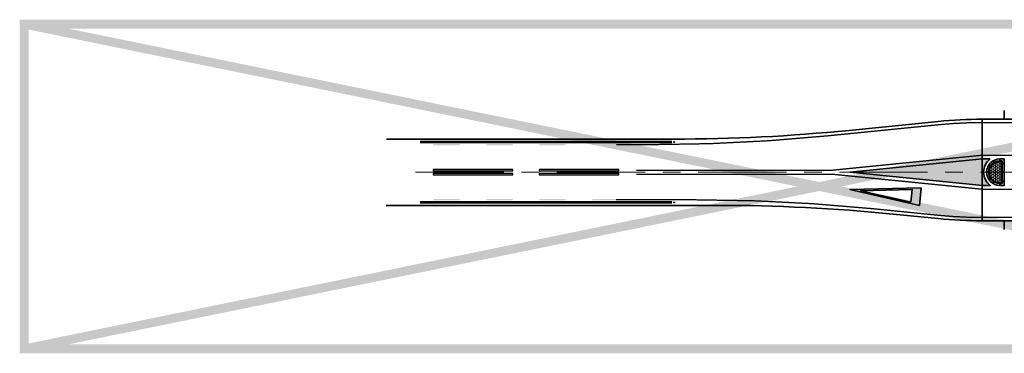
# Model space of a CAD drawing. Header units: metres. Extents: x -699 to 2316, y -1199 to 781.
# Tile 89 of 256: x 951 to 1063, y -455 to -417. Entities that reach past the tile are written whole.
import ezdxf

# ---------------------------------------------------------------- set-up
doc = ezdxf.new("R2010")
doc.units = ezdxf.units.M
for name, pattern in [('AM-AS', [16, 10, -2, 2, -2]), ('VH-RWSBAND', [24, 10, -2, 2, -2, 2, -2, 2, -2]), ('VW-1-1_STREEP', [2, 1, -1])]:
    doc.linetypes.add(name, pattern=pattern)
for name, color, linetype, lineweight in [('B-WE-AM-AS-G', 10, 'AM-AS', 18), ('N-WA-IE-MEUBILAIR_WEGMEUBILAIR-S', 7, 'Continuous', 25), ('N-WE-VH-KANTOPSLUITING_TROTTOIRBAND_RWS-G', 210, 'VH-RWSBAND', 35), ('N-WE-VH-KANTSTROOKVERRUWING-G', 251, 'VW-1-1_STREEP', 18), ('N-WE-VH-KANTVERHARDING-G', 210, 'Continuous', 35), ('N-WE-VH-VERHARDING_BETONSTRAATSTEEN-A', 252, 'Continuous', 18), ('N-WE-VW-MARKERING_LANGS-S', 7, 'Continuous', 25), ('N-WE-VW-MARKERING_LANGS_STREEP_DOORGETROKKEN_015-G', 7, 'Continuous', 13), ('N-WE-VW-MARKERING_PUNTSTUK-G', 7, 'Continuous', 35), ('N-WE-VW-MARKERING_SYMBOOL-G', 7, 'Continuous', 35)]:
    doc.layers.add(name, color=color, linetype=linetype, lineweight=lineweight)
pattern_1 = [(0, (1093.34311286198, -219.590965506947), (0.2, 0.15), [0.2, -0.2]), (90, (1093.34311286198, -219.590965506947), (-0.2, 1.224606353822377e-17), [])]

# ---------------------------------------------------------------- blocks, each defined once
blk = doc.blocks.new('VW8000')
h = blk.add_hatch(color=256)
h.paths.add_polyline_path([(-0.9999999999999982, 7.999999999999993), (-2.664535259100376e-15, 1.4210854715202e-14), (0.9999999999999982, 7.999999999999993)])
h.paths.add_polyline_path([(0.7238326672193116, 6.999999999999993), (-1.77635683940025e-15, 1.209338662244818), (-0.7238326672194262, 6.999999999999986)], flags=16)
for points in [[(-0.9999999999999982, 7.999999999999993), (-2.664535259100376e-15, 1.4210854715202e-14), (0.9999999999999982, 7.999999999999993)], [(0.7238326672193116, 6.999999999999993), (-1.77635683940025e-15, 1.209338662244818), (-0.7238326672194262, 6.999999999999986)]]:
    blk.add_lwpolyline(points, close=True)
blk = doc.blocks.new('SIE-WEG_GLASBOLREFLECTOR-SO')
for p, q in [((-0.3750000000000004, 0), (-0.199132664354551, 0)), ((-0.1411659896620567, 0.1408067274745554), (-0.2649110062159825, 0.2645517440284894)), ((-4.547473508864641e-16, 0.1999981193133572), (-4.547473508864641e-16, 0.375)), ((0.1422886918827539, 0.1414213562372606), (0.2654190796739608, 0.2645517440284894)), ((0.2008673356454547, 0), (0.3749999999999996, 0)), ((-0.2649110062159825, -0.2657783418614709), (-0.1405540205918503, -0.1414213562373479)), ((-4.547473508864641e-16, -0.375), (-4.547473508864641e-16, -0.1999981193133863)), ((0.2654190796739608, -0.2657783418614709), (0.1416740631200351, -0.1420333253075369))]:
    blk.add_line(p, q)
for centre, radius in [((-4.547473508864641e-16, 0), 0.375), ((0.000867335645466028, 0), 0.2)]:
    blk.add_circle(centre, radius)
blk = doc.blocks.new('glasbol')
at = {"layer": 'N-WA-IE-MEUBILAIR_WEGMEUBILAIR-S'}
blk.add_blockref('SIE-WEG_GLASBOLREFLECTOR-SO', (-0.0008673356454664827, 0), dxfattribs=at)
blk = doc.blocks.new('N-SVW-MARKERING_LANGS_STREEP_93_015')
h = blk.add_hatch(color=256)
h.dxf.hatch_style = 1
h.paths.add_polyline_path([(0, 0.07499999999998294), (0, -0.07500000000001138), (9, -0.07500000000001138), (9, 0.07499999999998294)])
at = {"flags": 128}
blk.add_lwpolyline([(0, -0.07500000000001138), (9, -0.07500000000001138), (9, 0.07499999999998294), (0, 0.07499999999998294)], close=True, dxfattribs=at)

msp = doc.modelspace()

# ---------------------------------------------------------------- hatches: boundary and pattern name
at = {"layer": 'N-WE-VH-VERHARDING_BETONSTRAATSTEEN-A'}
h = msp.add_hatch(dxfattribs=at)
h.set_pattern_fill('VB-KLINKERVERHARDING', color=256, scale=0.2, style=0, pattern_type=2)
h.set_pattern_definition(pattern_1)
edge = h.paths.add_edge_path()
edge.add_line((1062.418112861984, -433.2488557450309), (1062.243112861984, -433.2488557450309))
edge.add_arc((1062.243112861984, -434.423855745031), 1.175000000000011, 90, 270)
edge.add_line((1062.243112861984, -435.598855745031), (1062.418112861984, -435.5988557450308))
edge.add_line((1062.418112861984, -435.5988557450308), (1062.418112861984, -433.2488557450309))
h = msp.add_hatch(dxfattribs=at)
h.set_pattern_fill('VB-KLINKERVERHARDING', color=256, scale=0.2, style=0, pattern_type=2)
h.set_pattern_definition(pattern_1)
edge = h.paths.add_edge_path()
edge.add_line((1062.418112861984, -433.2488557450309), (1062.243112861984, -433.2488557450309))
edge.add_arc((1062.243112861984, -434.423855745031), 1.175000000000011, 90, 270)
edge.add_line((1062.243112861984, -435.598855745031), (1062.418112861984, -435.5988557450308))
edge.add_line((1062.418112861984, -435.5988557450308), (1062.418112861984, -433.2488557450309))
at = {"layer": 'N-WE-VW-MARKERING_PUNTSTUK-G'}
h = msp.add_hatch(color=256, dxfattribs=at)
edge = h.paths.add_edge_path()
edge.add_line((1061.160292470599, -432.9238557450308), (1060.264310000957, -432.9238557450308))
edge.add_line((1060.264310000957, -432.9238557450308), (1045.264310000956, -434.423855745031))
edge.add_line((1045.264310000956, -434.423855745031), (1060.264310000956, -435.923855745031))
edge.add_line((1060.264310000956, -435.923855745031), (1061.160292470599, -435.9238557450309))
edge.add_arc((1062.243112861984, -434.4238557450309), 1.849999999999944, 125.8247743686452, 234.1752256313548, ccw=False)

# ---------------------------------------------------------------- linework, layer by layer
at = {"const_width": 1}
msp.add_lwpolyline([(951.7474070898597, -454.4331936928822), (1131.843740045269, -454.4331936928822), (1131.843740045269, -417.6484535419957), (951.7474070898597, -417.6484535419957)], close=True, dxfattribs=at)
for points in [[(951.7474070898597, -417.6484535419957), (1131.843740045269, -454.4331936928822)], [(1131.843740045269, -417.6484535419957), (951.7474070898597, -454.4331936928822)]]:
    msp.add_lwpolyline(points, dxfattribs=at)
at = {"layer": 'B-WE-AM-AS-G'}
msp.add_lwpolyline([(996.0642308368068, -434.423855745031), (1093.34311286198, -434.423855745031)], dxfattribs=at)
at = {"layer": 'N-WE-VH-KANTOPSLUITING_TROTTOIRBAND_RWS-G'}
for p, q in [((1062.24311286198, -433.148855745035), (1062.24311286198, -432.923855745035)), ((1062.74311286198, -433.423855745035), (1062.51811286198, -433.423855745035)), ((1062.74311286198, -434.4238557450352), (1062.51811286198, -434.4238557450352)), ((1062.24311286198, -435.9238557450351), (1062.24311286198, -435.6988557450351)), ((1062.74311286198, -435.4238557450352), (1062.51811286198, -435.4238557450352))]:
    msp.add_line(p, q, dxfattribs=at)
at = {"layer": 'N-WE-VH-KANTSTROOKVERRUWING-G', "ltscale": 0.7, "const_width": 0.3}
for points in [[(1025.095727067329, -430.9988557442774), (996.5829341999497, -430.9988557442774)], [(1025.095727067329, -437.8488557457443), (996.5829341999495, -437.8488557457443)]]:
    msp.add_lwpolyline(points, dxfattribs=at)
at = {"layer": 'N-WE-VH-KANTVERHARDING-G'}
msp.add_line((1060.24311286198, -428.4238557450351), (1060.24311286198, -439.9238557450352), dxfattribs=at)
for points in [[(1080.61519080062, -421.6959336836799, 0.02391034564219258), (1079.458106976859, -422.9693102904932, -0.2238875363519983), (1067.887268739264, -428.4238557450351), (1060.24311286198, -428.4238557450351)], [(1060.24311286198, -428.4238557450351, 0.02492232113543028), (1055.267926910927, -428.671996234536), (1045.174951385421, -429.6812937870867, -0.02492232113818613), (1025.274207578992, -430.673855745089), (992.7774336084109, -430.6738557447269)], [(992.7524957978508, -438.1738557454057), (1030.274207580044, -438.1738557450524, -0.02492232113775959), (1050.174951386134, -439.1664177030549), (1055.267926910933, -439.6757152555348, 0.02492232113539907), (1060.24311286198, -439.9238557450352)], [(1060.24311286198, -439.9238557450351), (1068.976126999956, -439.9238557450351, -0.2415313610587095), (1078.722921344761, -444.923855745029, 0.0406652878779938), (1080.61519080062, -447.1517778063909)]]:
    msp.add_lwpolyline(points, format="xyb", dxfattribs=at)
for points in [[(1062.74311286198, -428.4238557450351), (1062.74311286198, -427.4238557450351)], [(1062.74311286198, -439.9238557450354), (1062.74311286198, -440.9238557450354)]]:
    msp.add_lwpolyline(points, dxfattribs=at)
for points in [[(1062.74311286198, -432.9238557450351), (1062.24311286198, -432.9238557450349, 0.9999999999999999), (1062.24311286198, -435.9238557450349), (1062.74311286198, -435.9238557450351)], [(1062.51811286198, -433.148855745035), (1062.24311286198, -433.148855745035, 1), (1062.24311286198, -435.698855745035), (1062.51811286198, -435.698855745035)]]:
    msp.add_lwpolyline(points, format="xyb", close=True, dxfattribs=at)
at = {"layer": 'N-WE-VH-KANTVERHARDING-G', "flags": 128}
for points in [[(1061.138596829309, -433.7869339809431), (1060.943682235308, -433.6745360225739)], [(1061.606191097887, -433.3193397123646), (1061.493793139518, -433.1244251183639)], [(1062.24311286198, -433.148855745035), (1062.24311286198, -432.923855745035)], [(1062.74311286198, -433.423855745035), (1062.51811286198, -433.423855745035)], [(1060.96811286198, -434.4238557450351), (1060.743112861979, -434.4238557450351)], [(1062.74311286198, -434.4238557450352), (1062.51811286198, -434.4238557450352)], [(1061.138596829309, -435.0607775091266), (1060.943682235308, -435.1731754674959)], [(1061.606191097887, -435.5283717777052), (1061.493793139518, -435.7232863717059)], [(1062.24311286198, -435.9238557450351), (1062.24311286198, -435.6988557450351)], [(1062.74311286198, -435.4238557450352), (1062.51811286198, -435.4238557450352)]]:
    msp.add_lwpolyline(points, dxfattribs=at)
at = {"layer": 'N-WE-VH-VERHARDING_BETONSTRAATSTEEN-A'}
msp.add_lwpolyline([(1062.418112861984, -433.2488557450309), (1062.243112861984, -433.2488557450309, 1), (1062.243112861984, -435.598855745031), (1062.418112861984, -435.5988557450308)], format="xyb", close=True, dxfattribs=at)
msp.add_lwpolyline([(1062.418112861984, -433.2488557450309), (1062.243112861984, -433.2488557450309, 1), (1062.243112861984, -435.598855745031), (1062.418112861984, -435.5988557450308)], format="xyb", close=True, dxfattribs=at)
at = {"layer": 'N-WE-VW-MARKERING_LANGS_STREEP_DOORGETROKKEN_015-G', "const_width": 0.15}
for points in [[(1080.880355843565, -421.961098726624, 0.02391034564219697), (1079.747377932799, -423.2079466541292, -0.223887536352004), (1067.887268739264, -428.7988557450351), (1060.24311286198, -428.7988557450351)], [(1060.24311286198, -428.7988557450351, 0.02492232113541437), (1055.305240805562, -429.0451351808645), (1042.69365474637, -430.3062937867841, -0.02492232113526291), (1022.792910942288, -431.2988557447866), (1018.792910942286, -431.298855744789)], [(1060.24311286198, -439.5488557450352, -0.02492232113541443), (1055.305240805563, -439.3025763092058), (1047.693654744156, -438.5414177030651, 0.02492232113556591), (1027.792910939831, -437.5488557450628), (1018.767973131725, -437.5488557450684)], [(1080.880355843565, -446.8866127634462, -0.04066528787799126), (1079.027508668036, -444.705105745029, 0.2415313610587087), (1068.976126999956, -439.5488557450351), (1060.24311286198, -439.5488557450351)]]:
    msp.add_lwpolyline(points, format="xyb", dxfattribs=at)
for points in [[(1021.083448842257, -434.1988557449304), (1043.243112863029, -434.1988557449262), (1060.24311286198, -432.4988557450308), (1074.82729303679, -432.4988557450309)], [(1021.083448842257, -434.6488557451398), (1043.243112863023, -434.6488557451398), (1060.24311286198, -436.348855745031), (1074.827293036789, -436.3488557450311)]]:
    msp.add_lwpolyline(points, dxfattribs=at)
at = {"layer": 'N-WE-VW-MARKERING_LANGS_STREEP_DOORGETROKKEN_015-G'}
for points in [[(998.079708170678, -431.2238557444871), (1001.079708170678, -431.2238557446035), (998.079708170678, -431.3738557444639), (1001.079708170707, -431.3738557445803)], [(1004.079708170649, -431.2238557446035), (1007.079708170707, -431.2238557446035), (1004.079708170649, -431.3738557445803), (1007.079708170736, -431.3738557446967)], [(1010.079708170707, -431.2238557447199), (1013.079708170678, -431.2238557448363), (1010.079708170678, -431.3738557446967), (1013.079708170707, -431.3738557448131)], [(1016.079708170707, -431.2238557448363), (1019.079708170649, -431.2238557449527), (1016.079708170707, -431.3738557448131), (1019.079708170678, -431.3738557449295)], [(998.0797081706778, -437.6238557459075), (1001.079708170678, -437.623855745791), (998.0797081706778, -437.4738557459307), (1001.079708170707, -437.4738557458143)], [(1004.079708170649, -437.623855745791), (1007.079708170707, -437.623855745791), (1004.079708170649, -437.4738557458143), (1007.079708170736, -437.4738557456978)], [(1010.079708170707, -437.6238557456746), (1013.079708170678, -437.6238557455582), (1010.079708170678, -437.4738557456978), (1013.079708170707, -437.4738557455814)], [(1016.079708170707, -437.6238557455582), (1019.079708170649, -437.6238557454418), (1016.079708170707, -437.4738557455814), (1019.079708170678, -437.473855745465)]]:
    msp.add_solid(points, dxfattribs=at)
at = {"layer": 'N-WE-VW-MARKERING_PUNTSTUK-G'}
msp.add_lwpolyline([(1061.160292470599, -432.9238557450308), (1060.264310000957, -432.9238557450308), (1045.264310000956, -434.423855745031), (1060.264310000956, -435.923855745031), (1061.160292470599, -435.923855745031, -0.5114530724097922)], format="xyb", close=True, dxfattribs=at)

# ---------------------------------------------------------------- block references
at = {"layer": 'N-WA-IE-MEUBILAIR_WEGMEUBILAIR-S', "xscale": 0.1333333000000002, "yscale": 0.1333333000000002, "zscale": 0.1333333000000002, "rotation": 179.8276844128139}
for p in [(1025.346478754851, -430.9988527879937), (1025.346478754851, -437.8488580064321)]:
    msp.add_blockref('glasbol', p, dxfattribs=at)
at = {"layer": 'N-WE-VW-MARKERING_LANGS-S', "rotation": 180}
for p in [(1007.079708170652, -434.198855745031), (1007.079708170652, -434.648855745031), (1019.079708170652, -434.198855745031), (1019.079708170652, -434.648855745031)]:
    msp.add_blockref('N-SVW-MARKERING_LANGS_STREEP_93_015', p, dxfattribs=at)
at = {"layer": 'N-WE-VW-MARKERING_SYMBOOL-G', "rotation": 264.2894068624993}
msp.add_blockref('VW8000', (1045.260569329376, -436.3956450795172), dxfattribs=at)

doc.saveas('drawing.dxf')
